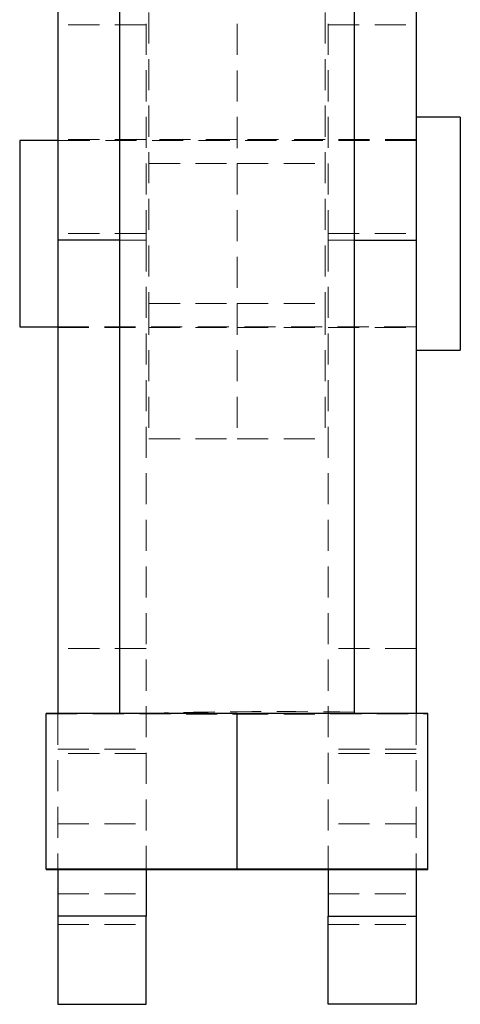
# Model space of a CAD drawing. Header units: millimetres. Extents: x 34 to 369, y 24 to 290.
# Tile 13 of 30: x 346 to 364, y 179 to 219. Entities that reach past the tile are written whole.
import ezdxf

# ---------------------------------------------------------------- set-up
doc = ezdxf.new("R2010")
doc.units = ezdxf.units.MM
doc.linetypes.add('HIDDEN', pattern=[1.905, 1.27, -0.635])

msp = doc.modelspace()

# ---------------------------------------------------------------- linework, layer by layer
at = {"color": 7, "linetype": 'HIDDEN', "lineweight": 18}
for p, q in [((351.1463, 236.0893), (351.1463, 210.087)), ((358.5863, 236.0893), (358.5863, 210.087)), ((351.2663, 228.9281), (351.2663, 207.4972)), ((358.4663, 228.9281), (358.4663, 207.4972)), ((354.8663, 226.559), (354.8663, 207.4972)), ((351.1463, 218.8985), (347.5463, 218.8985)), ((358.5863, 218.8985), (362.1863, 218.8985)), ((351.1463, 214.2041), (347.5463, 214.2041)), ((354.8663, 214.2041), (351.2663, 214.2041)), ((358.4663, 214.2041), (354.8663, 214.2041)), ((362.1863, 214.2041), (358.5863, 214.2041)), ((362.1863, 214.1741), (347.5463, 214.1741)), ((351.2663, 213.2311), (354.8663, 213.2311)), ((354.8663, 213.2311), (358.4663, 213.2311)), ((351.1463, 210.3641), (347.5463, 210.3641)), ((358.5863, 210.3641), (362.1863, 210.3641)), ((351.1463, 210.087), (350.0663, 210.087)), ((351.1463, 210.087), (351.1463, 184.3587)), ((358.5863, 210.087), (359.6663, 210.087)), ((358.5863, 210.087), (358.5863, 184.3587)), ((351.2663, 207.4972), (354.8663, 207.4972)), ((351.2663, 207.4972), (351.2663, 201.9641)), ((354.8663, 207.4972), (354.8663, 201.9641)), ((354.8663, 207.4972), (358.4663, 207.4972)), ((358.4663, 207.4972), (358.4663, 201.9641)), ((347.5463, 206.5541), (362.1863, 206.5541)), ((347.5463, 206.5241), (351.1463, 206.5241)), ((351.2663, 206.5241), (354.8663, 206.5241)), ((354.8663, 206.5241), (358.4663, 206.5241)), ((358.5863, 206.5241), (362.1863, 206.5241)), ((351.2663, 201.9641), (354.8663, 201.9641)), ((354.8663, 201.9641), (358.4663, 201.9641)), ((351.1463, 193.3942), (347.5463, 193.3942)), ((362.1863, 193.3942), (358.5863, 193.3942)), ((347.0663, 190.7217), (354.8663, 190.7159)), ((347.5463, 190.7336), (347.5463, 184.3613)), ((350.0663, 190.7354), (350.0663, 190.7275)), ((354.8663, 190.7159), (362.6663, 190.7217)), ((359.6663, 190.7275), (359.6663, 190.7354)), ((362.1863, 190.7336), (362.1863, 184.3613)), ((347.5463, 189.2794), (351.1463, 189.2794)), ((362.1863, 189.2794), (358.5863, 189.2794)), ((351.1463, 189.0965), (347.5463, 189.0965)), ((362.1863, 189.0965), (358.5863, 189.0965)), ((347.5463, 186.2314), (351.1463, 186.2314)), ((362.1863, 186.2314), (358.5863, 186.2314)), ((354.8663, 184.3559), (354.8663, 184.379)), ((347.5463, 183.3663), (351.1463, 183.3663)), ((358.5863, 183.3663), (362.1863, 183.3663)), ((347.5463, 182.4481), (351.1463, 182.4481)), ((362.1863, 182.4481), (358.5863, 182.4481)), ((347.5463, 182.1166), (351.1463, 182.1166)), ((358.5863, 182.1166), (362.1863, 182.1166))]:
    msp.add_line(p, q, dxfattribs=at)
at = {"color": 7, "linetype": 'Continuous', "lineweight": 25}
for p, q in [((347.5463, 225.5967), (347.5463, 210.087)), ((350.0663, 225.5274), (350.0663, 190.7354)), ((359.6663, 190.7354), (359.6663, 225.5274)), ((362.1863, 225.5967), (362.1863, 210.087)), ((363.9863, 215.1266), (362.1863, 215.1266)), ((363.9863, 215.1266), (363.9863, 208.5263)), ((347.5463, 214.1741), (345.9863, 214.1741)), ((345.9863, 214.1741), (345.9863, 208.8939)), ((350.0663, 210.087), (347.5463, 210.087)), ((347.5463, 210.087), (347.5463, 190.7336)), ((359.6663, 210.087), (362.1863, 210.087)), ((362.1863, 210.087), (362.1863, 190.7336)), ((345.9863, 208.8939), (345.9863, 206.5541)), ((363.9863, 208.5263), (363.9863, 205.6016)), ((345.9863, 206.5541), (347.5463, 206.5541)), ((362.1863, 205.6016), (363.9863, 205.6016)), ((354.8663, 190.739), (347.0663, 190.7332)), ((347.0663, 184.3732), (347.0663, 190.7332)), ((354.8663, 184.379), (354.8663, 190.739)), ((362.6663, 190.7332), (354.8663, 190.739)), ((362.6663, 184.3732), (362.6663, 190.7332)), ((354.8663, 184.379), (347.0663, 184.3732)), ((347.0663, 184.3732), (347.0663, 184.3617)), ((347.0663, 184.3617), (354.8663, 184.3559)), ((347.5463, 184.3613), (347.5463, 182.4481)), ((351.1463, 184.3587), (351.1463, 182.4481)), ((362.6663, 184.3732), (354.8663, 184.379)), ((354.8663, 184.3559), (362.6663, 184.3617)), ((358.5863, 184.3587), (358.5863, 182.4481)), ((362.1863, 184.3613), (362.1863, 182.4481)), ((362.6663, 184.3617), (362.6663, 184.3732)), ((351.1463, 182.4481), (347.5463, 182.4481)), ((347.5463, 182.4481), (347.5463, 178.8481)), ((351.1463, 178.8481), (351.1463, 182.4481)), ((358.5863, 182.4481), (362.1863, 182.4481)), ((358.5863, 178.8481), (358.5863, 182.4481)), ((362.1863, 182.4481), (362.1863, 178.8481)), ((347.5463, 178.8481), (351.1463, 178.8481)), ((362.1863, 178.8481), (358.5863, 178.8481))]:
    msp.add_line(p, q, dxfattribs=at)
at = {"color": 7, "linetype": 'HIDDEN', "lineweight": 18}
msp.add_arc((356.5237, -40.6822), 231.4986, 89.221953, 91.593025, dxfattribs=at)

doc.saveas('drawing.dxf')
